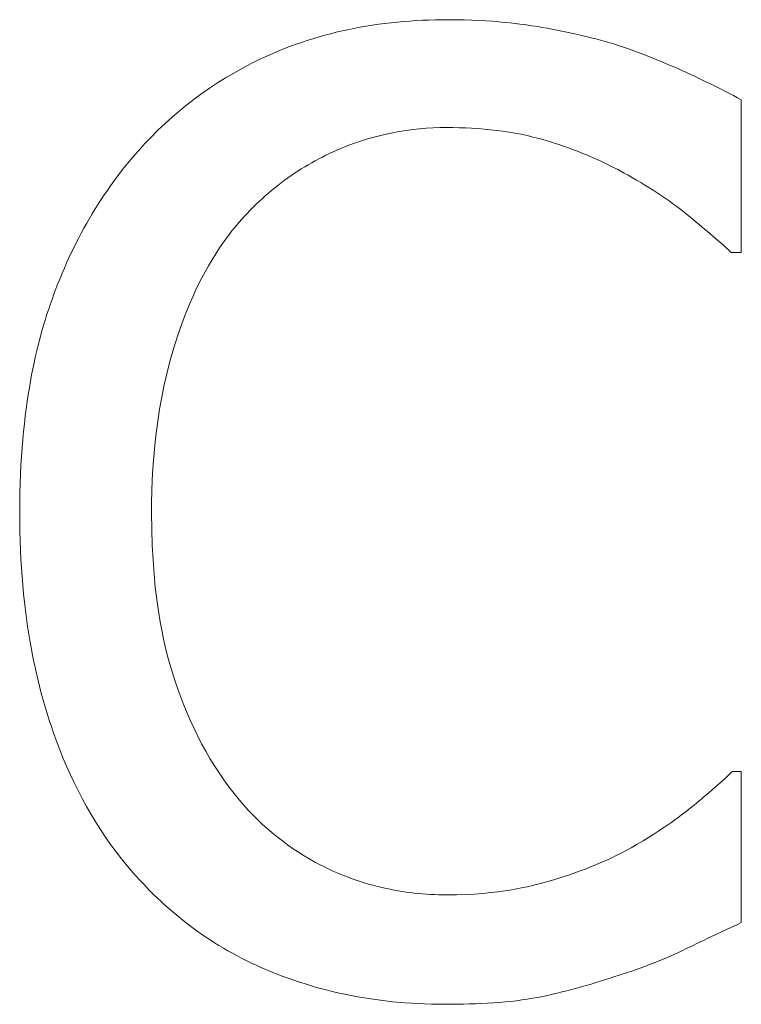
# Model space of a CAD drawing. Header units: millimetres. Extents: x 15 to 916, y 15 to 705.
# Tile 7 of 20: x 215.11 to 216.63, y 170.59 to 172.66. Entities that reach past the tile are written whole.
import ezdxf

# ---------------------------------------------------------------- set-up
doc = ezdxf.new("R2010")
doc.units = ezdxf.units.MM
doc.header["$LTSCALE"] = 3.333333
doc.layers.add('Visible (ANSI)', color=7, linetype='Continuous', lineweight=9)

msp = doc.modelspace()

# ---------------------------------------------------------------- linework, layer by layer
at = {"layer": 'Visible (ANSI)'}
for p, q in [((216.6266, 172.1697), (216.6266, 172.4906)), ((216.6055, 172.1697), (216.6266, 172.1697)), ((216.6266, 171.0773), (216.6071, 171.0773)), ((216.6266, 170.7596), (216.6266, 171.0773))]:
    msp.add_line(p, q, dxfattribs=at)
for points, knots in [([(216.0091, 172.6591), (215.9386, 172.6591), (215.8682, 172.6527), (215.7346, 172.6243), (215.6726, 172.6037), (215.5154, 172.5284), (215.431, 172.4642), (215.3591, 172.3836)], [-0.0734929, -0.0734929, -0.0734929, -0.0734929, -0.05230334, -0.05230334, -0.03240708, -0.03240708, 0, 0, 0, 0]), ([(216.3608, 172.6073), (216.3077, 172.6234), (216.2526, 172.6355), (216.1699, 172.6492), (216.105, 172.6591), (216.0091, 172.6591)], [-0.08515213, -0.08515213, -0.08515213, -0.08515213, -0.02878146, -0.02878146, 0, 0, 0, 0]), ([(216.6266, 172.4906), (216.5828, 172.5141), (216.5382, 172.536), (216.4697, 172.5666), (216.4214, 172.5876), (216.3608, 172.6073)], [-0.05652556, -0.05652556, -0.05652556, -0.05652556, -0.01912086, -0.01912086, 0, 0, 0, 0]), ([(215.565, 172.2264), (215.5952, 172.2618), (215.6289, 172.2936), (215.7031, 172.3483), (215.7426, 172.3706), (215.8557, 172.4178), (215.9301, 172.4322), (216.0074, 172.4322)], [-0.05061455, -0.05061455, -0.05061455, -0.05061455, -0.03676042, -0.03676042, -0.02318989, -0.02318989, 0, 0, 0, 0]), ([(216.0074, 172.4322), (216.0765, 172.4322), (216.1478, 172.4252), (216.2461, 172.396), (216.3088, 172.3761), (216.3802, 172.3366)], [-0.07507903, -0.07507903, -0.07507903, -0.07507903, -0.02447249, -0.02447249, 0, 0, 0, 0]), ([(215.3591, 172.3836), (215.2753, 172.2886), (215.2147, 172.1793), (215.1486, 171.9869), (215.1095, 171.8486), (215.1095, 171.6219)], [-0.1803891, -0.1803891, -0.1803891, -0.1803891, -0.068013, -0.068013, 0, 0, 0, 0]), ([(216.3802, 172.3366), (216.4266, 172.311), (216.4738, 172.2812), (216.5455, 172.2221), (216.576, 172.1965), (216.6055, 172.1697)], [-0.02787869, -0.02787869, -0.02787869, -0.02787869, -0.01195403, -0.01195403, 0, 0, 0, 0]), ([(215.3867, 171.6219), (215.3867, 171.741), (215.4001, 171.8825), (215.4781, 172.0951), (215.5148, 172.1657), (215.565, 172.2264)], [-0.06796298, -0.06796298, -0.06796298, -0.06796298, -0.02362349, -0.02362349, 0, 0, 0, 0]), ([(215.1095, 171.6219), (215.1095, 171.4066), (215.1451, 171.241), (215.2394, 171.0124), (215.2915, 170.9252), (215.3608, 170.8504)], [-0.07419856, -0.07419856, -0.07419856, -0.07419856, -0.03057816, -0.03057816, 0, 0, 0, 0]), ([(215.5715, 171.0173), (215.5098, 171.0907), (215.4664, 171.1768), (215.4188, 171.3198), (215.3867, 171.4304), (215.3867, 171.6219)], [-0.1577063, -0.1577063, -0.1577063, -0.1577063, -0.0574476, -0.0574476, 0, 0, 0, 0]), ([(216.6071, 171.0773), (216.5821, 171.0523), (216.5493, 171.0247), (216.5068, 170.9904), (216.4662, 170.9581), (216.3948, 170.9168)], [-0.06896825, -0.06896825, -0.06896825, -0.06896825, -0.02474668, -0.02474668, 0, 0, 0, 0]), ([(216.0074, 170.818), (215.9615, 170.818), (215.9161, 170.8229), (215.8191, 170.8457), (215.7761, 170.8635), (215.6772, 170.9137), (215.6201, 170.9603), (215.5715, 171.0173)], [-0.0425065, -0.0425065, -0.0425065, -0.0425065, -0.03327585, -0.03327585, -0.02247604, -0.02247604, 0, 0, 0, 0]), ([(216.3948, 170.9168), (216.3401, 170.8866), (216.2806, 170.8637), (216.1904, 170.8376), (216.118, 170.818), (216.0074, 170.818)], [-0.09934285, -0.09934285, -0.09934285, -0.09934285, -0.03318366, -0.03318366, 0, 0, 0, 0]), ([(215.3608, 170.8504), (215.4002, 170.8072), (215.4438, 170.7688), (215.5398, 170.7023), (215.591, 170.6751), (215.7289, 170.6201), (215.8462, 170.5878), (216.0042, 170.5878)], [-0.1087852, -0.1087852, -0.1087852, -0.1087852, -0.0780585, -0.0780585, -0.0473912, -0.0473912, 0, 0, 0, 0]), ([(216.3608, 170.6462), (216.4076, 170.6609), (216.4575, 170.6789), (216.5432, 170.7206), (216.5848, 170.7403), (216.6266, 170.7596)], [-0.02857978, -0.02857978, -0.02857978, -0.02857978, -0.01381085, -0.01381085, 0, 0, 0, 0]), ([(216.0042, 170.5878), (216.0715, 170.5878), (216.1416, 170.5912), (216.2536, 170.6132), (216.3077, 170.6285), (216.3608, 170.6462)], [-0.03424444, -0.03424444, -0.03424444, -0.03424444, -0.01678783, -0.01678783, 0, 0, 0, 0])]:
    msp.add_open_spline(points, degree=3, knots=knots, dxfattribs=at)

doc.saveas('drawing.dxf')
